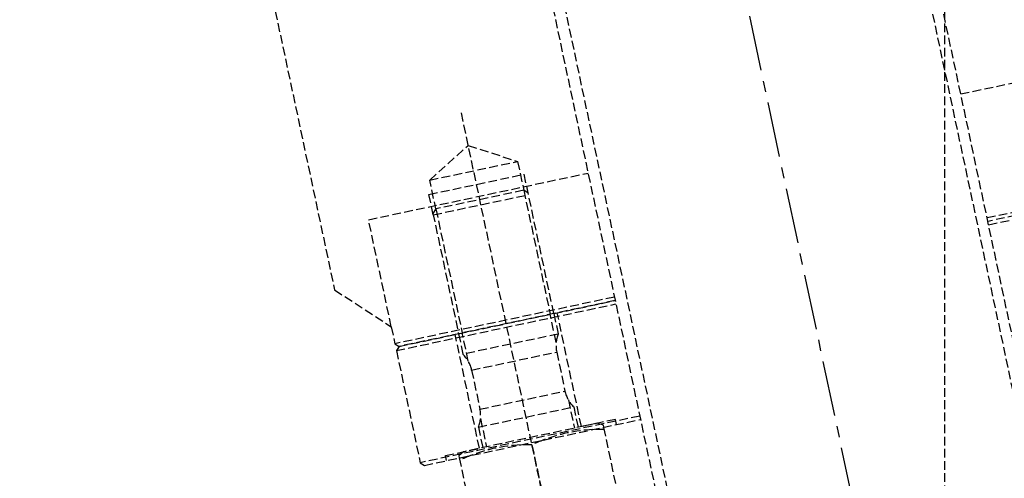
# Model space of a CAD drawing. Header units: millimetres. Extents: x 42975 to 708721, y 118172 to 172014.
# Tile 121 of 256: x 329053 to 329619, y 146859 to 147123. Entities that reach past the tile are written whole.
import ezdxf

# ---------------------------------------------------------------- set-up
doc = ezdxf.new("R2010")
doc.units = ezdxf.units.MM
doc.linetypes.add('ГТО-1 Пунктир', pattern=[7, 5, -2])
doc.linetypes.add('осевая', pattern=[50.8, 31.75, -6.35, 6.35, -6.35])
for name, color, linetype, lineweight in [('ГТО-2_Пунктир_025', 151, 'ГТО-1 Пунктир', 25), ('ГТО-2_Размеры_035', 2, 'Continuous', 35), ('ОГОС_Пунктир_025', 151, 'ГТО-1 Пунктир', 25), ('ОГСО_Оси_025', 7, 'осевая', 25)]:
    doc.layers.add(name, color=color, linetype=linetype, lineweight=lineweight)

# ---------------------------------------------------------------- blocks, each defined once
blk = doc.blocks.new('ОГСО_Затвор_План')
at = {"layer": 'ОГОС_Пунктир_025'}
for p, q in [((-1013.72, -253.61), (-1013.72, -995)), ((-1007.02, -253.61), (-1007.02, -995)), ((-800.92, -253.61), (-800.92, -995)), ((-794.62, -995), (-794.62, -253.61)), ((-1077.8, -1007), (-1077.8, -350)), ((-1103.63, -385), (-1051.96, -385)), ((-1105.8, -405), (-1105.8, -393)), ((-1105.8, -393), (-1049.8, -393)), ((-1049.8, -405), (-1049.8, -393)), ((-1103.63, -402), (-1103.63, -475)), ((-1051.96, -402), (-1051.96, -475)), ((-1105.8, -405), (-1049.8, -405)), ((-1013.72, -473), (-1142.8, -473)), ((-1013.72, -475), (-1140.8, -475)), ((-1103.63, -491.58), (-1103.63, -475)), ((-1051.96, -491.58), (-1051.96, -475)), ((1142.2, -473), (-794.62, -473)), ((1140.2, -475), (-794.62, -475)), ((-1142.8, -477), (-1013.72, -477)), ((-794.62, -477), (1142.2, -477)), ((-1049.8, -487.05), (-1105.8, -487.05)), ((-1102.8, -497), (-1052.8, -497)), ((-1102.8, -520), (-1052.8, -520)), ((-1103.63, -525.42), (-1103.63, -542)), ((-1051.96, -525.42), (-1051.96, -542)), ((-1105.8, -529.95), (-1049.8, -529.95)), ((-1105.8, -529.95), (-1049.8, -529.95)), ((-1105.8, -529.95), (-1049.8, -529.95)), ((-1013.72, -543), (-1142.8, -543)), ((-1077.8, -546.3), (-1077.8, -582.7))]:
    blk.add_line(p, q, dxfattribs=at)
for points in [[(-1013.72, 475), (-1140.8, 475), (-1142.8, 473), (-1142.8, 463), (-1170.3, 435.5), (-1170.3, -435.5), (-1142.8, -463), (-1142.8, -473), (-1140.8, -475), (-1013.72, -475)], [(-1103.63, -402.83), (-1103.63, -385), (-1077.8, -370.08), (-1051.96, -385), (-1051.96, -402.83)], [(-1142.8, -463), (-1142.8, -400), (-1013.72, -400)], [(-1049.8, -475), (-1049.8, -404.16), (-1051.96, -402), (-1103.63, -402), (-1105.8, -404.16), (-1105.8, -475)], [(-794.62, -400), (-110.3, -400)], [(-1013.72, -475), (-1140.8, -475), (-1142.8, -477), (-1142.8, -543), (-1140.8, -545), (-1013.72, -545)], [(-1127.8, -545), (-1127.8, -542), (-1107.8, -542), (-1107.8, -475)], [(-1027.8, -545), (-1027.8, -542), (-1047.8, -542), (-1047.8, -475)], [(-1027.8, -545), (-1027.8, -542), (-1047.8, -542), (-1047.8, -475)], [(-794.62, -545), (1140.2, -545), (1142.2, -543), (1142.2, -477), (1140.2, -475), (-794.62, -475)], [(-1035.3, -545), (-1035.3, -543.83), (-1038.47, -542), (-1117.13, -542), (-1120.3, -543.83), (-1120.3, -545)], [(-1120.3, -545), (-1120.3, -585.17), (-1117.13, -587), (-1038.47, -587), (-1035.3, -585.17), (-1035.3, -545)]]:
    blk.add_lwpolyline(points, dxfattribs=at)
for points in [[(-1105.8, -475), (-1105.8, -487.05, -0.147477), (-1102.8, -497), (-1102.8, -520, -0.147477), (-1105.8, -529.95), (-1105.8, -542)], [(-1049.8, -475), (-1049.8, -487.05, 0.147477), (-1052.8, -497), (-1052.8, -520, 0.147477), (-1049.8, -529.95), (-1049.8, -542)], [(-1120.3, -546.3, -0.018106), (-1113.72, -545, -0.013671)], [(-1113.72, -545, -0.079726), (-1084.38, -545, -0.079726)], [(-1084.38, -545, -0.018106), (-1077.8, -546.3, -0.018106), (-1071.22, -545)], [(-1071.22, -545, -0.079726), (-1041.88, -545, -0.079726)], [(-1041.88, -545, -0.018106), (-1035.3, -546.3)]]:
    blk.add_lwpolyline(points, format="xyb", dxfattribs=at)
at = {"layer": 'ОГСО_Оси_025'}
blk.add_line((-904.17, 685), (-904.17, -995), dxfattribs=at)
blk = doc.blocks.new('A$C1AA538EC')
at = {"layer": 'ГТО-2_Размеры_035', "rotation": 11.99999999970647}
blk.add_blockref('ОГСО_Затвор_План', (6013.36, -11100.07), dxfattribs=at)

msp = doc.modelspace()

# ---------------------------------------------------------------- linework, layer by layer
at = {"layer": 'ГТО-2_Пунктир_025'}
msp.add_line((329584.63, 149137.2), (329584.63, 137837.2), dxfattribs=at)

# ---------------------------------------------------------------- block references
at = {"layer": 'ГТО-2_Размеры_035'}
msp.add_blockref('A$C1AA538EC', (324274.63, 158737.11), dxfattribs=at)

doc.saveas('drawing.dxf')
